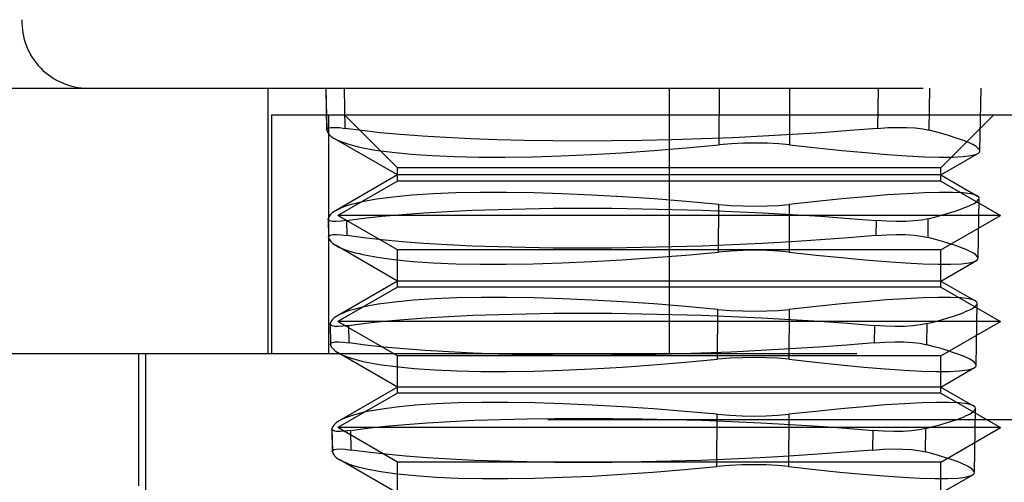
# Model space of a CAD drawing. Header units: inches. Extents: x 0 to 56.7, y 0 to 36.7.
# Tile 20 of 37: x 24.868 to 25.16, y 29.041 to 29.179. Entities that reach past the tile are written whole.
import ezdxf

# ---------------------------------------------------------------- set-up
doc = ezdxf.new("R2010")
doc.units = ezdxf.units.IN
doc.header["$LTSCALE"] = 3.1166666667
doc.header["$MEASUREMENT"] = 0
doc.linetypes.add('HIDDEN', pattern=[0.2, 0.1, -0.1])
doc.layers.add('DOOR_ASSEMBLY', color=7, linetype='CONTINUOUS')

msp = doc.modelspace()

# ---------------------------------------------------------------- linework, layer by layer
at = {"layer": 'DOOR_ASSEMBLY', "color": 8, "linetype": 'HIDDEN'}
for p, q in [((24.824288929, 29.1584249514), (25.233069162, 29.1584249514)), ((24.9414149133, 29.0796847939), (24.9414149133, 29.1584249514)), ((24.9585515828, 29.1584249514), (24.9587688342, 29.1460535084)), ((24.958560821, 29.1584249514), (24.9587806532, 29.145945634)), ((24.9642482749, 29.1464952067), (24.9640236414, 29.1584249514)), ((25.0605094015, 29.1584249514), (25.0605094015, 29.0796847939)), ((25.0753410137, 29.1416070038), (25.0754637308, 29.1584249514)), ((25.09627282, 29.1584249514), (25.0962279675, 29.1416070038)), ((25.1225405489, 29.1584249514), (25.1223622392, 29.1464952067)), ((25.1377428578, 29.145945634), (25.1378868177, 29.1584249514)), ((25.1528009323, 29.139808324), (25.1531258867, 29.1584249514)), ((24.9423991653, 29.1505509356), (25.1786196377, 29.1505509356)), ((24.9423991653, 29.1505509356), (24.9423991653, 29.0796847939)), ((24.9593466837, 29.1505509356), (24.9593466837, 29.0796847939)), ((24.9798007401, 29.1348029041), (24.9640527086, 29.1505509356)), ((25.1412180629, 29.1348029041), (25.1569660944, 29.1505509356)), ((24.9587806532, 29.145945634), (24.9587686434, 29.1460536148)), ((24.9798007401, 29.1326712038), (24.9610074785, 29.1435214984)), ((25.1412180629, 29.1326712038), (25.1523394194, 29.139092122)), ((24.9798007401, 29.1326712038), (24.9613874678, 29.1220402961)), ((25.1412180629, 29.1348029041), (24.9798007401, 29.1348029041)), ((24.9798007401, 29.1308658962), (24.9798007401, 29.1348029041)), ((25.1412180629, 29.1326712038), (24.9798007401, 29.1326712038)), ((25.1412180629, 29.1308658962), (25.1412180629, 29.1348029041)), ((25.1412180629, 29.1326712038), (25.1521082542, 29.1263837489)), ((24.9798007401, 29.1308658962), (24.9620842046, 29.1206372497)), ((25.1412180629, 29.1308658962), (24.9798007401, 29.1308658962)), ((25.1412180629, 29.1308658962), (25.1589345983, 29.1206372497)), ((25.0751077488, 29.1097716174), (25.0752116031, 29.123923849)), ((25.0961810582, 29.123923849), (25.0961437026, 29.1097716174)), ((25.1522456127, 29.1079940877), (25.1525543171, 29.1256797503)), ((25.1589345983, 29.1206372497), (24.9620842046, 29.1206372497)), ((24.9798007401, 29.1104086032), (24.9620842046, 29.1206372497)), ((25.1412180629, 29.1104086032), (25.1589345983, 29.1206372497)), ((24.9592336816, 29.1195919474), (24.9593285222, 29.1141947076)), ((24.9592341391, 29.1195659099), (24.959243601, 29.1196798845)), ((24.959243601, 29.1196798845), (24.9593418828, 29.1141063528)), ((24.9648483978, 29.1146629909), (24.9647640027, 29.1191361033)), ((25.1219525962, 29.1191361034), (25.1218855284, 29.1146629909)), ((25.1373757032, 29.1141063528), (25.1374399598, 29.1196798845)), ((24.9593418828, 29.1141063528), (24.9593279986, 29.1142245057)), ((24.9798007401, 29.1011751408), (24.9615736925, 29.1116985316)), ((25.1412180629, 29.1104086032), (24.9798007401, 29.1104086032)), ((24.9798007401, 29.0993698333), (24.9798007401, 29.1104086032)), ((25.1412180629, 29.0993698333), (25.1412180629, 29.1104086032)), ((25.1412180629, 29.1011751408), (25.1517812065, 29.1072737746)), ((24.9798007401, 29.1011751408), (24.9619421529, 29.0908644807)), ((25.1412180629, 29.1011751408), (24.9798007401, 29.1011751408)), ((25.1412180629, 29.1011751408), (25.1515615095, 29.0952033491)), ((24.9798007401, 29.0993698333), (24.9620842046, 29.0891411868)), ((25.1412180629, 29.0993698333), (24.9798007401, 29.0993698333)), ((25.1412180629, 29.0993698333), (25.1589345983, 29.0891411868)), ((25.1516902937, 29.0761798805), (25.1520099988, 29.0944957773)), ((25.0748731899, 29.0779359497), (25.0749825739, 29.0927600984)), ((25.0960990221, 29.0927600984), (25.0960602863, 29.0779359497)), ((24.9597814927, 29.0884243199), (24.9598880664, 29.0823629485)), ((24.959781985, 29.0883963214), (24.9597932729, 29.0885200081)), ((24.9597932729, 29.0885200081), (24.9599036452, 29.0822667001)), ((25.1589345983, 29.0891411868), (24.9620842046, 29.0891411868)), ((24.9798007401, 29.0789125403), (24.9620842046, 29.0891411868)), ((25.1370087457, 29.0822667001), (25.1370808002, 29.0885200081)), ((25.1412180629, 29.0789125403), (25.1589345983, 29.0891411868)), ((24.9654496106, 29.0828305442), (24.9653524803, 29.0879693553)), ((25.1214847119, 29.0879693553), (25.1214074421, 29.0828305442)), ((24.8046040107, 29.0796847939), (25.3164147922, 29.0796847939)), ((24.9030290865, 29.0403147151), (24.9030290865, 29.0796847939)), ((24.9049975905, 29.0796847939), (24.9049975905, 29.0166926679)), ((24.9599036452, 29.0822667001), (24.9598875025, 29.0823950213)), ((24.9798007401, 29.0696790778), (24.9621399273, 29.0798755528)), ((25.1412180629, 29.0789125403), (24.9798007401, 29.0789125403)), ((24.9798007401, 29.0678737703), (24.9798007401, 29.0789125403)), ((25.1412180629, 29.0678737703), (25.1412180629, 29.0789125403)), ((25.1412180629, 29.0696790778), (25.1512229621, 29.075455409)), ((24.9798007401, 29.0696790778), (24.9624969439, 29.0596887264)), ((25.1412180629, 29.0696790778), (24.9798007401, 29.0696790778)), ((25.1412180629, 29.0696790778), (25.1510146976, 29.0640229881)), ((24.9798007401, 29.0678737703), (24.9620842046, 29.0576451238)), ((25.1412180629, 29.0678737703), (24.9798007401, 29.0678737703)), ((25.1412180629, 29.0678737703), (25.1589345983, 29.0576451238)), ((25.1511349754, 29.044365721), (25.151465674, 29.0633114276)), ((25.3360999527, 29.0599997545), (24.7849188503, 29.0599997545)), ((25.0746373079, 29.0460999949), (25.0747522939, 29.0615966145)), ((25.0960178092, 29.0615966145), (25.0959777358, 29.0460999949)), ((24.9603296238, 29.0572568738), (24.9604479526, 29.0505309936)), ((24.9603301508, 29.0572269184), (24.9603434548, 29.0573604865)), ((24.9603434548, 29.0573604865), (24.9604659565, 29.0504266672)), ((25.1589345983, 29.0576451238), (24.9620842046, 29.0576451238)), ((24.9798007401, 29.0474164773), (24.9620842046, 29.0576451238)), ((24.9660519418, 29.0509978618), (24.9659420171, 29.0568028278)), ((25.1210154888, 29.0568028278), (25.1209279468, 29.0509978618)), ((25.1366419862, 29.0504266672), (25.1367218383, 29.0573604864)), ((25.1412180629, 29.0474164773), (25.1589345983, 29.0576451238)), ((24.9604659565, 29.0504266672), (24.9604473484, 29.0505653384)), ((24.9798007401, 29.0381830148), (24.9627056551, 29.0480528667)), ((25.1412180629, 29.0474164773), (24.9798007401, 29.0474164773)), ((24.9798007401, 29.0363777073), (24.9798007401, 29.0474164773)), ((25.1412180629, 29.0363777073), (25.1412180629, 29.0474164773)), ((25.1412180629, 29.0381830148), (25.1506646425, 29.0436370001))]:
    msp.add_line(p, q, dxfattribs=at)
for points in [[(24.9587686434, 29.1460536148), (24.9588607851, 29.1463457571), (24.9592818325, 29.1466225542), (24.9600413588, 29.1467761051), (24.9611301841, 29.1468061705), (24.9625355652, 29.1467125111), (24.9642482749, 29.1464952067)], [(24.9587806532, 29.145945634), (24.9590014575, 29.145339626), (24.9594176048, 29.1447507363), (24.9600296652, 29.1441783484), (24.9608337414, 29.1436243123), (24.9610134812, 29.1435180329)], [(25.1223622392, 29.1464952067), (25.1141837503, 29.1458194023), (25.1057561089, 29.1452048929), (25.0971199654, 29.1446502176), (25.088318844, 29.144159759), (25.0793961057, 29.1437361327), (25.0703879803, 29.1433831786), (25.0613103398, 29.1431048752), (25.0522616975, 29.1429034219), (25.0433425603, 29.1427824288), (25.0345527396, 29.142741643), (25.0258918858, 29.1427822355), (25.0174652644, 29.1429035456), (25.0093647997, 29.1431070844), (25.0015989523, 29.1433875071), (24.9941906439, 29.1437405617), (24.987200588, 29.1441644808), (24.9806769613, 29.1446584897), (24.9746536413, 29.145215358), (24.9691720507, 29.1458266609), (24.9642482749, 29.1464952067)], [(25.1223622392, 29.1464952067), (25.1254757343, 29.146712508), (25.1284000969, 29.1468061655), (25.1311172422, 29.1467760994), (25.1335963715, 29.1466225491), (25.1358092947, 29.1463457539), (25.1377428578, 29.145945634)], [(25.1486543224, 29.1425763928), (25.1473068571, 29.1430906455), (25.14576839, 29.1436244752), (25.1440420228, 29.1441785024), (25.1421279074, 29.1447508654), (25.140026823, 29.1453397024), (25.1377428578, 29.145945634)], [(24.9610134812, 29.1435180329), (24.9618255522, 29.1430904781), (24.9630048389, 29.142576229)], [(24.9630048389, 29.142576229), (24.9638331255, 29.1422664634), (24.9647309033, 29.1419657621), (24.9656979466, 29.1416739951), (24.9667329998, 29.1413915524), (24.9678347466, 29.1411188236), (24.969002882, 29.140855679)], [(24.969002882, 29.140855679), (24.9733034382, 29.1400574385), (24.9782511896, 29.1393844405), (24.9838323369, 29.1388352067), (24.9900077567, 29.138414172), (24.9967439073, 29.138123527), (25.0039970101, 29.1379685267), (25.0117223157, 29.1379567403), (25.0198842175, 29.1380834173), (25.0284417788, 29.1383469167), (25.0373425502, 29.1387454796), (25.0465223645, 29.1392804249), (25.0559487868, 29.1399408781), (25.0655678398, 29.1407151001), (25.0753410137, 29.1416070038)], [(25.0962279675, 29.1416070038), (25.0930244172, 29.1419010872), (25.0896705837, 29.1420775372), (25.0861886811, 29.1421363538), (25.0826164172, 29.1420775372), (25.0789924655, 29.1419010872), (25.0753410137, 29.1416070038)], [(25.0962279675, 29.1416070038), (25.104303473, 29.140715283), (25.111853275, 29.139943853), (25.1188478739, 29.1392910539), (25.1252661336, 29.1387618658), (25.1310882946, 29.1383582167), (25.1362807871, 29.1380876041), (25.1408311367, 29.1379593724), (25.1446814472, 29.137969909), (25.1477964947, 29.1381191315), (25.1501754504, 29.1384057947), (25.1518111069, 29.1388321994), (25.1522475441, 29.1390390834)], [(25.152015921, 29.140855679), (25.1516408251, 29.1411188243), (25.1511915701, 29.1413915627), (25.1506684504, 29.1416740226), (25.1500712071, 29.1419658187), (25.1493996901, 29.142266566), (25.1486543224, 29.1425763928)], [(25.1527984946, 29.1397585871), (25.15272996, 29.1400608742), (25.152015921, 29.140855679)], [(25.1522475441, 29.1390390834), (25.1526667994, 29.1393876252), (25.1527984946, 29.1397585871)], [(25.0752116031, 29.123923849), (25.0655415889, 29.124794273), (25.0560144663, 29.125548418), (25.046664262, 29.126188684), (25.0375542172, 29.1267078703), (25.0287406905, 29.1271011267), (25.0202484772, 29.1273638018), (25.0120878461, 29.1274886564), (25.0043492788, 29.1274786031), (24.9971112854, 29.1273340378), (24.9903770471, 29.1270552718), (24.9841574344, 29.126639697), (24.9785337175, 29.1260964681), (24.9735724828, 29.1254349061), (24.9692787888, 29.124651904)], [(25.1520165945, 29.126436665), (25.1516037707, 29.1266322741), (25.1500179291, 29.1270439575), (25.1476782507, 29.1273279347), (25.1446029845, 29.1274793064), (25.1408097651, 29.1274911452), (25.1363154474, 29.1273677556), (25.1311537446, 29.1271104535), (25.1253431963, 29.1267212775), (25.1189104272, 29.1261995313), (25.1118806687, 29.1255547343), (25.1042947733, 29.1247973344), (25.0961810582, 29.123923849)], [(25.1525445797, 29.1257303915), (25.1524238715, 29.1260946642), (25.1520165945, 29.126436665)], [(24.9692787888, 29.124651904), (24.9681191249, 29.1243938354), (24.9670260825, 29.1241261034), (24.9659999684, 29.1238485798), (24.9650420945, 29.1235616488), (24.9641537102, 29.1232656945), (24.9633350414, 29.1229605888)], [(25.0752116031, 29.123923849), (25.078876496, 29.1236341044), (25.0825136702, 29.1234602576), (25.0860987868, 29.1234023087), (25.0895939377, 29.1234602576), (25.0929621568, 29.1236341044), (25.0961810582, 29.123923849)], [(25.1483240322, 29.1229604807), (25.1490793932, 29.123265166), (25.1497605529, 29.1235608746), (25.1503670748, 29.123847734), (25.1508990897, 29.1241253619), (25.1513568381, 29.1243933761), (25.1517400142, 29.124651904)], [(25.1517400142, 29.124651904), (25.1524694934, 29.1254349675), (25.1525445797, 29.1257303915)], [(24.9613932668, 29.122043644), (24.9612155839, 29.1219385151), (24.9604347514, 29.1213988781), (24.9598440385, 29.1208417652), (24.9594471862, 29.1202689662), (24.9592436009, 29.1196798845)], [(24.9633350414, 29.1229605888), (24.9621824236, 29.1224588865), (24.9613932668, 29.122043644)], [(24.9647640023, 29.1191361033), (24.9697016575, 29.1197975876), (24.9751840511, 29.1203987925), (24.9811861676, 29.1209411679), (24.9876725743, 29.1214203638), (24.9946077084, 29.1218336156), (25.0019636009, 29.1221776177), (25.0097292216, 29.1224489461), (25.0178243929, 29.122645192), (25.0261556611, 29.1227626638), (25.0347185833, 29.1228017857), (25.0435138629, 29.1227615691), (25.0524420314, 29.1226425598), (25.0614036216, 29.1224429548), (25.0703829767, 29.1221688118), (25.0793485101, 29.1218257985), (25.0882388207, 29.1214132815), (25.0970033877, 29.1209291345), (25.1055828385, 29.1203835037), (25.1139091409, 29.1197870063), (25.1219525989, 29.1191361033)], [(25.1374399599, 29.1196798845), (25.1397119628, 29.1202697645), (25.1418040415, 29.1208430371), (25.1437121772, 29.1214003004), (25.1454355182, 29.1219397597), (25.1469738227, 29.1224596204), (25.1483240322, 29.1229604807)], [(24.9647640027, 29.1191361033), (24.963044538, 29.1189204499), (24.9616292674, 29.1188274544), (24.9605314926, 29.1188574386), (24.9597636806, 29.119009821), (24.9593334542, 29.1192839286), (24.9592341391, 29.1195659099)], [(25.1374399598, 29.1196798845), (25.1354895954, 29.1192839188), (25.133257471, 29.1190098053), (25.1307613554, 29.1188574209), (25.1280265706, 29.1188274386), (25.125081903, 29.1189204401), (25.1219525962, 29.1191361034)], [(24.9593279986, 29.1142245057), (24.959416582, 29.1145113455), (24.9598367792, 29.1147915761), (24.9606000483, 29.114947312), (24.9616986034, 29.1149780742), (24.9631192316, 29.1148832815), (24.9648483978, 29.1146629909)], [(25.1218855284, 29.1146629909), (25.1250230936, 29.1148832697), (25.1279735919, 29.1149780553), (25.1307118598, 29.1149472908), (25.1332076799, 29.1147915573), (25.1354347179, 29.1145113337), (25.1373757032, 29.1141063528)], [(24.9593418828, 29.1141063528), (24.9595689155, 29.1135055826), (24.959987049, 29.1129217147), (24.9605968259, 29.1123541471), (24.9613944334, 29.1118046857), (24.9615798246, 29.1116949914)], [(25.1218855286, 29.1146629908), (25.1137628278, 29.1139902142), (25.1053932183, 29.1133783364), (25.0968168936, 29.1128258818), (25.0880760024, 29.1123372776), (25.079211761, 29.1119150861), (25.0702623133, 29.1115634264), (25.0612456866, 29.1112867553), (25.0522574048, 29.1110866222), (25.0433957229, 29.1109658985), (25.034662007, 29.1109250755), (25.0260549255, 29.1109661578), (25.0176835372, 29.1110874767), (25.0096462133, 29.1112892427), (25.0019413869, 29.1115678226), (24.9945815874, 29.1119209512), (24.987636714, 29.1123447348), (24.9811619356, 29.1128365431), (24.9751841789, 29.113390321), (24.9697409, 29.1139982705), (24.9648483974, 29.1146629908)], [(25.1481188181, 29.1107650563), (25.1467896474, 29.1112753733), (25.1452734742, 29.111804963), (25.1435733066, 29.1123544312), (25.1416892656, 29.1129219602), (25.139622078, 29.1135057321), (25.1373757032, 29.1141063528)], [(24.9615798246, 29.1116949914), (24.9623756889, 29.1112751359), (24.9635403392, 29.110764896)], [(24.9635403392, 29.110764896), (24.9643689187, 29.1104533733), (24.9652673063, 29.1101510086), (24.9662352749, 29.1098576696), (24.9672715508, 29.1095737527), (24.9683747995, 29.1092996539), (24.9695447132, 29.1090352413)], [(24.9695447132, 29.1090352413), (24.9738202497, 29.1082389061), (24.9787367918, 29.1075672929), (24.9842810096, 29.1070188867), (24.9904140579, 29.1065982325), (24.997102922, 29.1063076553), (25.0043038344, 29.1061523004), (25.0119714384, 29.1061396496), (25.0200715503, 29.1062650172), (25.0285651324, 29.1065268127), (25.0373990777, 29.1069232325), (25.0465084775, 29.1074555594), (25.055862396, 29.1081129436), (25.0654081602, 29.1088836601), (25.0751077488, 29.1097716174)], [(25.0961437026, 29.1097716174), (25.0929197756, 29.1100688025), (25.0895428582, 29.1102471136), (25.0860358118, 29.1103065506), (25.0824370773, 29.1102471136), (25.0787860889, 29.1100688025), (25.0751077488, 29.1097716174)], [(25.0961437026, 29.1097716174), (25.1041512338, 29.1088835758), (25.1116364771, 29.1081154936), (25.1185705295, 29.1074657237), (25.1249329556, 29.1069392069), (25.1307045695, 29.1065378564), (25.1358523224, 29.1062691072), (25.1403641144, 29.1061422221), (25.1441823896, 29.1061536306), (25.147272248, 29.1063032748), (25.1496330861, 29.1065898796), (25.1512577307, 29.107015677), (25.1516893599, 29.1072207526)], [(25.1514740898, 29.1090352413), (25.151100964, 29.1092996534), (25.1506533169, 29.1095737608), (25.1501314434, 29.1098576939), (25.1495350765, 29.1101510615), (25.1488640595, 29.1104534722), (25.1481188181, 29.1107650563)], [(25.1522429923, 29.1079441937), (25.1521769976, 29.1082420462), (25.1514740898, 29.1090352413)], [(25.1516893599, 29.1072207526), (25.152109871, 29.1075700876), (25.1522429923, 29.1079441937)], [(25.0749825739, 29.0927600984), (25.0653821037, 29.0936269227), (25.055925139, 29.0943777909), (25.0466452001, 29.0950150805), (25.0376041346, 29.0955316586), (25.0288570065, 29.0959227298), (25.0204283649, 29.0961836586), (25.0123280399, 29.0963072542), (25.0046460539, 29.0962963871), (24.9974604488, 29.0961514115), (24.9907739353, 29.095872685), (24.9845971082, 29.0954576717), (24.9790103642, 29.0949154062), (24.9740795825, 29.0942551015), (24.9698097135, 29.0934736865)], [(25.1514699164, 29.0952562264), (25.1510673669, 29.0954478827), (25.1494975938, 29.0958592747), (25.1471793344, 29.0961440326), (25.1441316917, 29.0962968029), (25.1403780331, 29.0963101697), (25.1359296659, 29.0961887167), (25.1308080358, 29.0959340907), (25.125039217, 29.095547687), (25.1186622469, 29.0950280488), (25.1116925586, 29.0943853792), (25.1041617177, 29.0936306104), (25.0960990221, 29.0927600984)], [(25.1512090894, 29.0934736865), (25.1519269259, 29.094253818), (25.1520001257, 29.0945462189)], [(25.1520001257, 29.0945462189), (25.1518797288, 29.0949114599), (25.1514699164, 29.0952562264)], [(24.9638600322, 29.0917735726), (24.9627215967, 29.0912757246), (24.9619480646, 29.0908678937)], [(24.9698097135, 29.0934736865), (24.96864835, 29.0932144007), (24.9675538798, 29.0929453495), (24.966526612, 29.0926664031), (24.965567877, 29.0923779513), (24.9646789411, 29.0920803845), (24.9638600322, 29.0917735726)], [(24.9653524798, 29.0879693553), (24.9702628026, 29.0886274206), (24.975710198, 29.0892255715), (24.9816695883, 29.0897652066), (24.9881070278, 29.0902421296), (24.9949888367, 29.0906537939), (25.0022871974, 29.090996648), (25.0099917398, 29.0912670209), (25.0180229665, 29.0914627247), (25.0262873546, 29.091580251), (25.0347827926, 29.0916198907), (25.0435132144, 29.0915805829), (25.052377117, 29.0914628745), (25.0612715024, 29.0912652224), (25.070187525, 29.0909928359), (25.0791033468, 29.0906499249), (25.0879467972, 29.0902379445), (25.0966539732, 29.0897573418), (25.1051798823, 29.089215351), (25.1134679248, 29.0886202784), (25.1214847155, 29.0879693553)], [(25.0749825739, 29.0927600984), (25.0786739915, 29.0924673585), (25.082337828, 29.0922917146), (25.085949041, 29.0922331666), (25.0894689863, 29.0922917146), (25.0928599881, 29.0924673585), (25.0960990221, 29.0927600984)], [(25.1370808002, 29.0885200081), (25.1393047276, 29.089102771), (25.1413577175, 29.0896704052), (25.1432343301, 29.0902237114), (25.1449334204, 29.0907602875), (25.1464545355, 29.0912777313), (25.147793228, 29.0917768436)], [(25.147793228, 29.0917768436), (25.148550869, 29.0920833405), (25.1492332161, 29.0923804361), (25.1498401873, 29.0926682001), (25.1503717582, 29.0929464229), (25.1508280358, 29.0932148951), (25.1512090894, 29.0934736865)], [(24.9653524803, 29.0879693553), (24.9636151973, 29.0877514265), (24.9621862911, 29.0876575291), (24.9610793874, 29.0876879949), (24.9603072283, 29.0878422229), (24.9598775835, 29.0881195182), (24.959781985, 29.0883963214)], [(24.9619480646, 29.0908678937), (24.9617649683, 29.0907594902), (24.9609903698, 29.0902242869), (24.9604018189, 29.0896718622), (24.9600029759, 29.0891039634), (24.9597932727, 29.0885200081)], [(25.1370808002, 29.0885200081), (25.1351216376, 29.0881195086), (25.1328763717, 29.0878422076), (25.1303631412, 29.0876879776), (25.1276077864, 29.0876575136), (25.1246397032, 29.0877514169), (25.1214847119, 29.0879693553)], [(24.9598875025, 29.0823950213), (24.9599724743, 29.08267644), (24.9603919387, 29.0829600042), (24.961159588, 29.083117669), (24.9622674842, 29.0831489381), (24.9637021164, 29.0830532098), (24.9654496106, 29.0828305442)], [(25.1214074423, 29.0828305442), (25.1133075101, 29.0821581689), (25.1049677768, 29.0815472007), (25.0964287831, 29.0809962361), (25.0877321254, 29.0805094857), (25.0789179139, 29.0800893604), (25.070025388, 29.079739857), (25.0610743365, 29.0794653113), (25.0521565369, 29.079267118), (25.0433665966, 29.0791479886), (25.0347068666, 29.0791083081), (25.0261778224, 29.0791497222), (25.0178819, 29.0792711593), (25.0099096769, 29.0794738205), (25.0022663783, 29.0797525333), (24.9949710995, 29.0801032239), (24.9880860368, 29.0805237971), (24.9816604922, 29.0810130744), (24.9757241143, 29.0815642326), (24.9703152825, 29.0821691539), (24.9654496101, 29.0828305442)], [(25.1214074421, 29.0828305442), (25.1245713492, 29.0830531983), (25.1275458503, 29.0831489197), (25.1303051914, 29.0831176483), (25.1328185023, 29.0829599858), (25.1350588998, 29.0826764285), (25.1370087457, 29.0822667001)], [(24.9599036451, 29.0822667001), (24.9601367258, 29.0816712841), (24.9605567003, 29.0810925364), (24.9611640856, 29.0805298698), (24.9619551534, 29.079985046), (24.9621461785, 29.0798719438)], [(24.9621461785, 29.0798719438), (24.9629258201, 29.0794598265), (24.9640758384, 29.0789536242)], [(25.1475833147, 29.0789537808), (25.1462724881, 29.0794600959), (25.1447786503, 29.079985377), (25.1431047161, 29.0805302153), (25.1412507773, 29.081092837), (25.1392175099, 29.0816714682), (25.1370087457, 29.0822667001)], [(24.9640758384, 29.0789536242), (24.9649047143, 29.0786403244), (24.9658037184, 29.0783362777), (24.9667726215, 29.0780413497), (24.9678101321, 29.0777559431), (24.9689148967, 29.0774804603), (24.9700866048, 29.0772147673)], [(24.9700866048, 29.0772147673), (24.9743370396, 29.0764203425), (24.9792219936, 29.0757501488), (24.9847284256, 29.0752026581), (24.9908178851, 29.074782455), (24.9974578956, 29.0744919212), (25.0046050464, 29.0743361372), (25.0122141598, 29.0743225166), (25.0202519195, 29.0744464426), (25.0286803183, 29.0747063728), (25.0374466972, 29.075100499), (25.0464867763, 29.0756300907), (25.0557701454, 29.0762843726), (25.0652447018, 29.0770516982), (25.0748731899, 29.0779359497)], [(25.0960602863, 29.0779359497), (25.0928157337, 29.0782362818), (25.0894154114, 29.0784164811), (25.0858828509, 29.0784765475), (25.0822572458, 29.0784164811), (25.0785788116, 29.0782362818), (25.0748731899, 29.0779359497)], [(25.0960602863, 29.0779359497), (25.1039998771, 29.0770516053), (25.1114207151, 29.0762868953), (25.1182945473, 29.0756401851), (25.1246013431, 29.0751163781), (25.1303222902, 29.0747173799), (25.1354250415, 29.0744505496), (25.1398979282, 29.0743250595), (25.1436838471, 29.0743373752), (25.1467482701, 29.0744874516), (25.1490908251, 29.0747739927), (25.1507043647, 29.0751991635), (25.1511311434, 29.0754024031)], [(25.1509321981, 29.0772147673), (25.1505610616, 29.0774804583), (25.1501150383, 29.0777559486), (25.1495944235, 29.0780413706), (25.1489989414, 29.0783363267), (25.1483284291, 29.0786404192), (25.1475833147, 29.0789537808)], [(25.1516874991, 29.0761298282), (25.1516240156, 29.0764231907), (25.1509321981, 29.0772147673)], [(25.1511311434, 29.0754024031), (25.1515529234, 29.0757525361), (25.1516874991, 29.0761298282)], [(25.0747522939, 29.0615966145), (25.0652213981, 29.062459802), (25.0558343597, 29.0632073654), (25.0466240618, 29.063841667), (25.037651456, 29.0643556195), (25.0289707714, 29.0647444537), (25.0206060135, 29.0650035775), (25.0125664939, 29.0651258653), (25.004941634, 29.0651141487), (24.9978088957, 29.0649687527), (24.9911705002, 29.0646900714), (24.9850367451, 29.0642756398), (24.9794871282, 29.0637343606), (24.9745868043, 29.0630753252), (24.9703406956, 29.0622955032)], [(25.1509231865, 29.064075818), (25.1505255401, 29.0642656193), (25.1489664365, 29.0646765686), (25.1466659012, 29.0649612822), (25.1436428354, 29.0651144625), (25.1399205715, 29.0651287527), (25.135510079, 29.0650086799), (25.1304321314, 29.0647558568), (25.1247125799, 29.0643716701), (25.118390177, 29.0638546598), (25.1114799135, 29.0632149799), (25.104012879, 29.0624635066), (25.0960178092, 29.0615966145)], [(24.9703406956, 29.0622955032), (24.9691776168, 29.0620349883), (24.9680817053, 29.0617646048), (24.9670532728, 29.0614842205), (24.9660936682, 29.0611942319), (24.9652041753, 29.0608950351), (24.9643850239, 29.0605864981)], [(25.1472682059, 29.060589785), (25.1480257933, 29.0608980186), (25.1487077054, 29.0611967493), (25.1493138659, 29.0614860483), (25.1498442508, 29.0617657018), (25.1502989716, 29.0620354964), (25.1506781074, 29.0622955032)], [(25.1506781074, 29.0622955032), (25.1513851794, 29.0630738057), (25.1514559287, 29.0633619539)], [(25.1514559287, 29.0633619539), (25.1513343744, 29.0637300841), (25.1509231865, 29.064075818)], [(24.9625029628, 29.0596922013), (24.9623144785, 29.059580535), (24.9615461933, 29.059049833), (24.9609598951, 29.0585021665), (24.9605591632, 29.0579392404), (24.9603434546, 29.0573604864)], [(24.9643850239, 29.0605864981), (24.9632608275, 29.0600925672), (24.9625029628, 29.0596922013)], [(24.9659420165, 29.0568028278), (24.9708369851, 29.0574590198), (24.9762641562, 29.0580553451), (24.9821988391, 29.0585932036), (24.9886071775, 29.0590683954), (24.995455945, 29.0594783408), (25.0027164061, 29.0598195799), (25.0103763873, 29.0600885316), (25.0183581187, 29.06028298), (25.0265702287, 29.0603993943), (25.0350091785, 29.0604381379), (25.0436769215, 29.060398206), (25.0524752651, 29.0602801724), (25.0613060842, 29.0600822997), (25.0701548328, 29.0598105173), (25.0789911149, 29.0594703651), (25.0877549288, 29.0590612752), (25.0963970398, 29.0585812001), (25.1048593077, 29.0580401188), (25.1130750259, 29.0574484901), (25.1210154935, 29.0568028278)], [(25.0747522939, 29.0615966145), (25.0784706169, 29.0613008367), (25.0821615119, 29.06112337), (25.0857992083, 29.0610642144), (25.0893443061, 29.06112337), (25.0927584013, 29.0613008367), (25.0960178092, 29.0615966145)], [(25.1367218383, 29.0573604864), (25.1389089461, 29.0579380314), (25.1409286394, 29.058500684), (25.1427756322, 29.0590492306), (25.1444488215, 29.0595813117), (25.1459477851, 29.0600945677), (25.1472682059, 29.060589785)], [(24.9659420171, 29.0568028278), (24.9641865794, 29.0565825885), (24.962743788, 29.0564877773), (24.9616276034, 29.0565187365), (24.9608510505, 29.0566748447), (24.9604220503, 29.056955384), (24.9603301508, 29.0572269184)], [(25.1367218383, 29.0573604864), (25.1347538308, 29.0569553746), (25.1324952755, 29.0566748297), (25.1299646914, 29.0565187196), (25.1271884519, 29.0564877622), (25.1241965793, 29.0565825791), (25.1210154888, 29.0568028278)], [(24.9604473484, 29.0505653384), (24.9605287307, 29.0508412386), (24.9609473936, 29.0511281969), (24.9617194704, 29.0512878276), (24.9628368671, 29.0513196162), (24.9642857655, 29.0512229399), (24.9660519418, 29.0509978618)], [(24.9604659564, 29.0504266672), (24.9607045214, 29.0498369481), (24.9611259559, 29.0492635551), (24.9617307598, 29.0487059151), (24.962515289, 29.0481657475), (24.962711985, 29.0480492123)], [(25.1209279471, 29.0509978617), (25.112897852, 29.0503294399), (25.1046289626, 29.0497218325), (25.0961600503, 29.0491735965), (25.0875337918, 29.0486890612), (25.0787920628, 29.0482708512), (25.069971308, 29.0479226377), (25.061088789, 29.047648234), (25.0522381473, 29.0474498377), (25.0435151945, 29.0473310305), (25.0349201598, 29.0472914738), (25.0264532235, 29.0473322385), (25.0182141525, 29.0474526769), (25.0102886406, 29.0476544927), (25.0026897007, 29.047931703), (24.9954465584, 29.0482787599), (24.9886058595, 29.0486960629), (24.9822012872, 29.0491855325), (24.9762808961, 29.0497370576), (24.9708945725, 29.0503399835), (24.9660519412, 29.0509978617)], [(25.1209279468, 29.0509978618), (25.1241186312, 29.0512229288), (25.1271175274, 29.0513195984), (25.1298982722, 29.0512878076), (25.1324293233, 29.0511281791), (25.1346832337, 29.0508412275), (25.1366419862, 29.0504266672)], [(25.1470478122, 29.0471425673), (25.1457553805, 29.0476448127), (25.1442839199, 29.048165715), (25.1426362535, 29.048705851), (25.1408124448, 29.0492634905), (25.1388131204, 29.0498369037), (25.1366419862, 29.0504266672)], [(24.962711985, 29.0480492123), (24.9634755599, 29.0476447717), (24.9646113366, 29.0471424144)], [(24.9646113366, 29.0471424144), (24.9654405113, 29.0468273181), (24.9663401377, 29.046521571), (24.9673099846, 29.0462250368), (24.9683487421, 29.0459381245), (24.9694550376, 29.0456612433), (24.9706285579, 29.0453942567)], [(24.9706285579, 29.0453942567), (24.9748612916, 29.0446005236), (24.9797212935, 29.0439311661), (24.9851945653, 29.0433847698), (24.9912415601, 29.0429655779), (24.9978254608, 29.0426757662), (25.0049107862, 29.0425201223), (25.0124676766, 29.0425055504), (25.0204486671, 29.0426278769), (25.0287951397, 29.0428859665), (25.0374761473, 29.0432776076), (25.046452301, 29.0438034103), (25.0556754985, 29.0444537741), (25.0650811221, 29.0452181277), (25.0746373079, 29.0460999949)], [(25.0959777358, 29.0460999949), (25.0927123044, 29.04640352), (25.0892882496, 29.046585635), (25.0857297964, 29.04664634), (25.0820769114, 29.046585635), (25.0783706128, 29.04640352), (25.0746373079, 29.0460999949)], [(25.0959777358, 29.0460999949), (25.1038503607, 29.0452191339), (25.111208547, 29.0444576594), (25.1180250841, 29.0438139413), (25.1242782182, 29.0432928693), (25.1299480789, 29.0428963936), (25.1350043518, 29.0426317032), (25.1394362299, 29.0425078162), (25.1431878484, 29.042521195), (25.1462253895, 29.0426717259), (25.1485487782, 29.0429581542), (25.1501508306, 29.0433825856), (25.1505728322, 29.0435839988)], [(25.1503902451, 29.0453942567), (25.1500211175, 29.0456612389), (25.1495767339, 29.045938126), (25.1490573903, 29.0462250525), (25.1484628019, 29.0465216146), (25.1477927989, 29.0468274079), (25.1470478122, 29.0471425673)], [(25.1511320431, 29.0443154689), (25.1510711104, 29.0446041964), (25.1503902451, 29.0453942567)], [(25.1505728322, 29.0435839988), (25.1509958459, 29.0439348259), (25.1511320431, 29.0443154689)]]:
    msp.add_lwpolyline(points, dxfattribs=at)
msp.add_arc((24.8879481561, 29.1781099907), 0.0196850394, 178.090847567, 270, dxfattribs=at)

doc.saveas('drawing.dxf')
